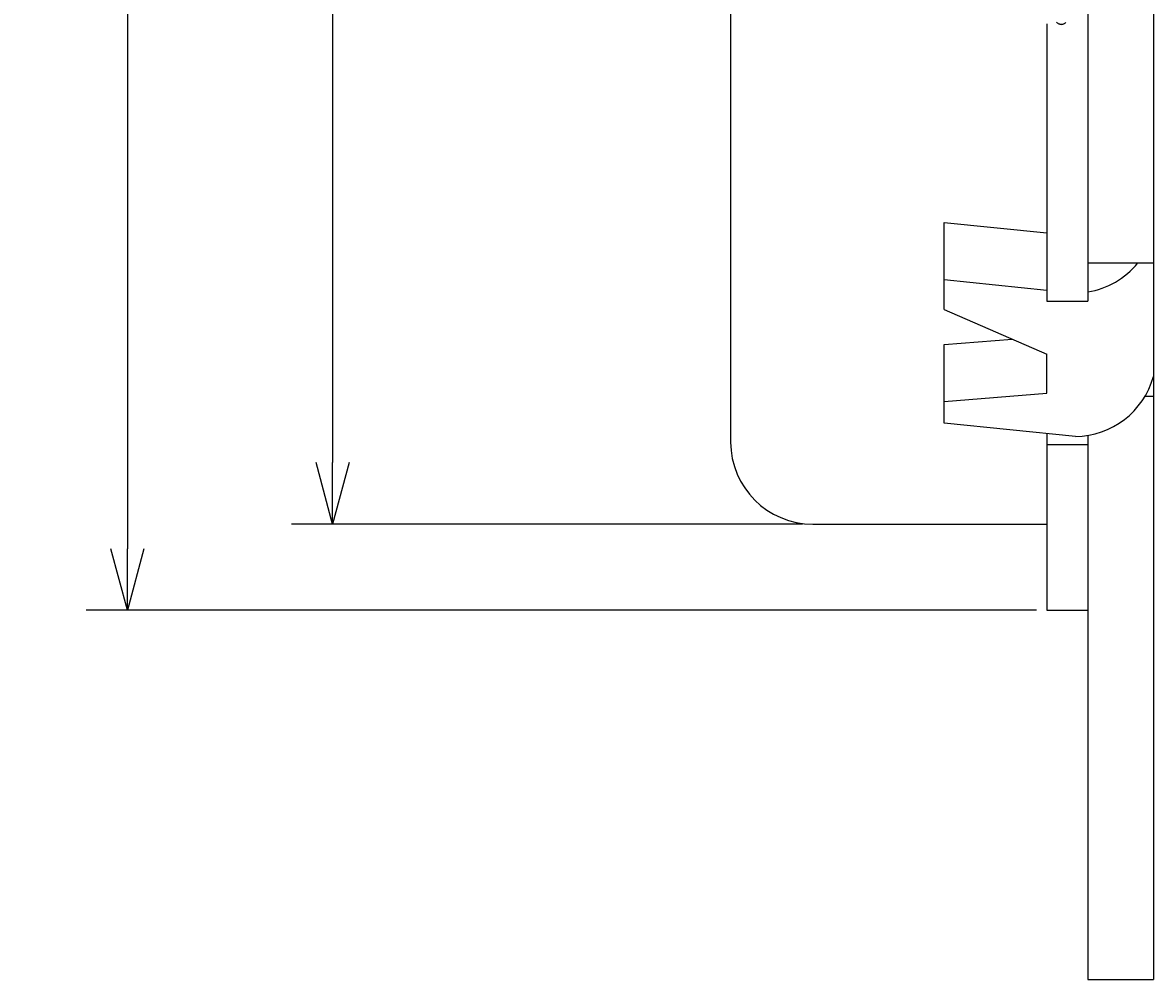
# Model space of a CAD drawing. Extents: x 57 to 182, y 2 to 97.
# Tile 4 of 9: x 147 to 175, y 2 to 26. Entities that reach past the tile are written whole.
import ezdxf

# ---------------------------------------------------------------- set-up
doc = ezdxf.new("R2010")
doc.units = 0
doc.layers.get('0').update_dxf_attribs({"linetype": 'CONTINUOUS'})
doc.layers.get('DEFPOINTS').update_dxf_attribs({"linetype": 'CONTINUOUS'})
doc.layers.add('18-0-CON', color=3, linetype='CONTINUOUS')
doc.layers.add('35-0-CON', color=7, linetype='CONTINUOUS')
doc.styles.add('DIMENSION', font='isocp.shx', dxfattribs={"bigfont": 'bigfont.shx'})
doc.dimstyles.get("Standard").update_dxf_attribs({"dimtxt": 0.18, "dimasz": 0.18, "dimexe": 0.18, "dimexo": 0.0625, "dimgap": 0.09, "dimtad": 0, "dimtih": 1, "dimtoh": 1, "dimzin": 0, "dimcen": 0.09, "dimazin": 3, "dimtfac": 1, "dimtofl": 0, "dimtmove": 0, "dimatfit": 3})

# ---------------------------------------------------------------- blocks, each defined once
blk = doc.blocks.new('_OPEN30')
at = {"color": 0, "linetype": 'BYBLOCK'}
for p, q in [((-1, 0.268), (0, 0)), ((0, 0), (-1, -0.268)), ((0, 0), (-1, 0))]:
    blk.add_line(p, q, dxfattribs=at)
blk = doc.blocks.new('*U204')
at = {"layer": '18-0-CON', "color": 161, "style": 'DIMENSION'}
for s, p in [('42.8', (154.75, 33.2)), ('∅', (154.75, 31.175))]:
    blk.add_text(s, height=2.25, rotation=90, dxfattribs=at).set_placement(p)
blk = doc.blocks.new('*D151')
at = {"layer": '18-0-CON', "color": 161}
for p, q in [((166.45, 56.4), (154, 56.4)), ((155, 54.9), (155, 15.1)), ((166.45, 13.6), (154, 13.6))]:
    blk.add_line(p, q, dxfattribs=at)
at = {"layer": 'DEFPOINTS', "color": 0}
for p in [(166.7, 56.4), (155, 13.6), (166.7, 13.6)]:
    blk.add_point(p, dxfattribs=at)
at = {"layer": '18-0-CON', "color": 161, "xscale": 1.500000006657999, "yscale": 1.500000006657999, "zscale": 1.500000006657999}
for p, rotation in [((155, 56.4), 90), ((155, 13.6), 270)]:
    blk.add_blockref('_OPEN30', p, dxfattribs=dict(at, rotation=rotation))
at = {"layer": '18-0-CON'}
blk.add_blockref('*U204', (0, 0), dxfattribs=at)
blk = doc.blocks.new('*U206')
at = {"layer": '18-0-CON', "color": 161, "style": 'DIMENSION'}
for s, p in [('47', (149.75, 34.325)), ('∅', (149.75, 32.3))]:
    blk.add_text(s, height=2.25, rotation=90, dxfattribs=at).set_placement(p)
blk = doc.blocks.new('*D152')
at = {"layer": '18-0-CON', "color": 161}
for p, q in [((172.15, 58.5), (149, 58.5)), ((150, 57), (150, 13)), ((172.15, 11.5), (149, 11.5))]:
    blk.add_line(p, q, dxfattribs=at)
at = {"layer": 'DEFPOINTS', "color": 0}
for p in [(172.4, 58.5), (150, 11.5), (172.4, 11.5)]:
    blk.add_point(p, dxfattribs=at)
at = {"layer": '18-0-CON', "color": 161, "xscale": 1.500000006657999, "yscale": 1.500000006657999, "zscale": 1.500000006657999}
for p, rotation in [((150, 58.5), 90), ((150, 11.5), 270)]:
    blk.add_blockref('_OPEN30', p, dxfattribs=dict(at, rotation=rotation))
at = {"layer": '18-0-CON'}
blk.add_blockref('*U206', (0, 0), dxfattribs=at)

msp = doc.modelspace()

# ---------------------------------------------------------------- linework, layer by layer
at = {"layer": '18'}
msp.add_polyline3d([(172.642, 25.835, 0), (172.656, 25.824, 0), (172.669, 25.815, 0), (172.682, 25.807, 0), (172.696, 25.8, 0), (172.709, 25.794, 0), (172.721, 25.79, 0), (172.734, 25.787, 0), (172.747, 25.785, 0), (172.76, 25.784, 0), (172.772, 25.785, 0), (172.785, 25.786, 0), (172.797, 25.789, 0), (172.809, 25.793, 0), (172.822, 25.798, 0), (172.834, 25.804, 0), (172.846, 25.811, 0), (172.858, 25.819, 0), (172.87, 25.828, 0)], dxfattribs=at)
at = {"layer": '35-0-CON'}
for p, q in [((175, 67.5), (175, 2.5)), ((164.7, 54.4), (164.7, 15.6)), ((173.4, 26.961), (173.4, 19.039)), ((172.4, 25.798), (172.4, 19.039)), ((169.9, 20.957), (172.4, 20.701)), ((169.9, 18.836), (169.9, 20.957)), ((173.4, 19.966), (175, 19.966)), ((169.9, 19.562), (172.4, 19.306)), ((172.4, 19.039), (173.4, 19.039)), ((169.9, 18.836), (172.4, 17.743)), ((169.9, 17.975), (171.558, 18.111)), ((169.9, 16.062), (169.9, 17.975)), ((172.4, 16.794), (172.4, 17.743)), ((169.9, 16.586), (172.4, 16.794)), ((174.799, 16.722), (175, 16.722)), ((173.1, 15.734), (169.9, 16.062)), ((172.4, 15.806), (172.4, 11.5)), ((173.4, 15.761), (173.4, 2.5)), ((172.4, 15.539), (173.4, 15.539)), ((166.7, 13.6), (172.4, 13.6)), ((172.4, 11.5), (173.4, 11.5)), ((173.4, 2.5), (175, 2.5))]:
    msp.add_line(p, q, dxfattribs=at)
for centre, start, end in [((173.074, 21.234), 279.387, 320.6651), ((173.074, 17.734), 270.7507, 344.387), ((166.7, 15.6), 180, 270)]:
    msp.add_arc(centre, 2, start, end, dxfattribs=at)

# ---------------------------------------------------------------- dimensions: what is measured, and where the dimension line sits
at = {"layer": '18-0-CON'}
for base, p1, p2, picture, middle in [((150, 11.5), (172.4, 58.5), (172.4, 11.5), '*D152', (148.625, 35)), ((155, 13.6), (166.7, 56.4), (166.7, 13.6), '*D151', (153.625, 35))]:
    dim = msp.add_linear_dim(base=base, p1=p1, p2=p2, angle=90, dimstyle='Standard', override={"dimscale": 0.5, "dimpost": '%%c<>', "dimtol": 0, "dimtp": 0.1, "dimtm": 0}, dxfattribs=at)
    dim.commit()
    dim.dimension.update_dxf_attribs({"geometry": picture, "text_midpoint": middle})

doc.saveas('drawing.dxf')
